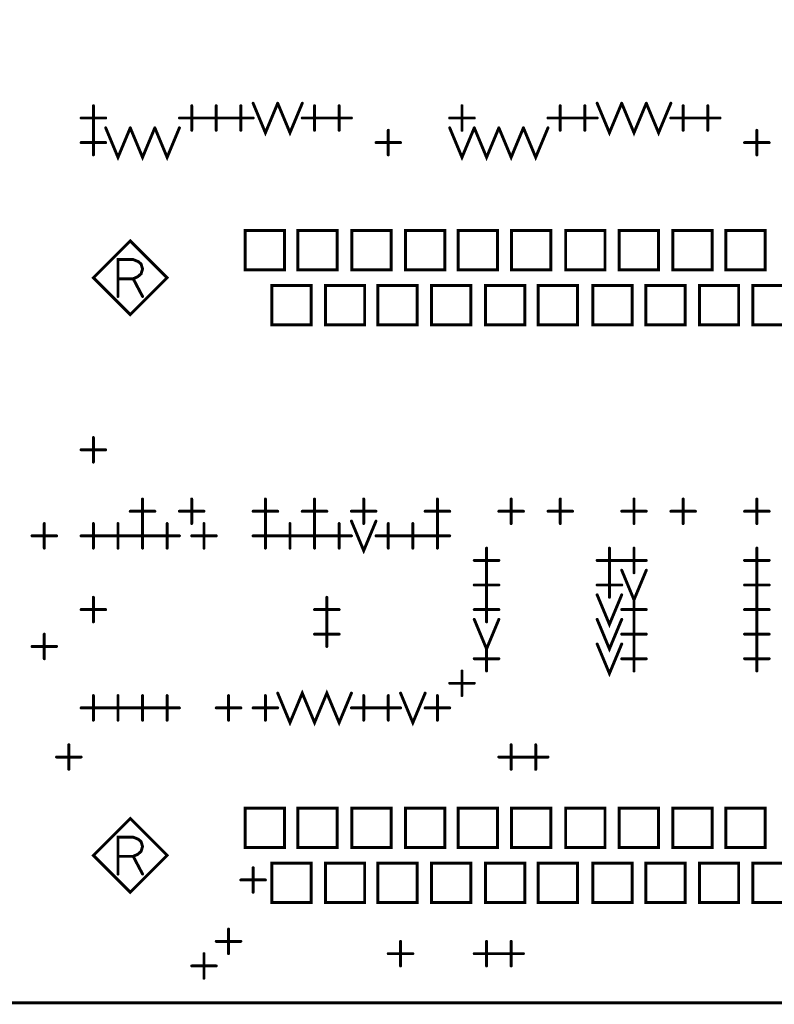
# Model space of a CAD drawing. Extents: x 28 to 61, y 24.9 to 46.
# Tile 15 of 59: x 40.6 to 42.1, y 29.5 to 31.5. Entities that reach past the tile are written whole.
import ezdxf

# ---------------------------------------------------------------- set-up
doc = ezdxf.new("R2010")
doc.units = 0
doc.layers.add('1', color=2, linetype='CONTINUOUS')

msp = doc.modelspace()

# ---------------------------------------------------------------- linework, layer by layer
at = {"layer": '1', "const_width": 0.006}
for points in [[(30.49, 29.465), (47.43, 29.465), (47.43, 32.585), (30.49, 32.585), (30.49, 29.465)], [(40.74, 31.24), (40.74, 31.29)], [(40.94, 31.24), (40.94, 31.29)], [(40.99, 31.24), (40.99, 31.29)], [(41.04, 31.24), (41.04, 31.29)], [(41.065, 31.295), (41.09, 31.235), (41.115, 31.295)], [(41.115, 31.295), (41.14, 31.235), (41.165, 31.295)], [(41.19, 31.24), (41.19, 31.29)], [(41.24, 31.24), (41.24, 31.29)], [(41.49, 31.24), (41.49, 31.29)], [(41.69, 31.24), (41.69, 31.29)], [(41.74, 31.24), (41.74, 31.29)], [(41.765, 31.295), (41.79, 31.235), (41.815, 31.295)], [(41.815, 31.295), (41.84, 31.235), (41.865, 31.295)], [(41.865, 31.295), (41.89, 31.235), (41.915, 31.295)], [(41.94, 31.24), (41.94, 31.29)], [(41.99, 31.24), (41.99, 31.29)], [(40.715, 31.265), (40.765, 31.265)], [(40.915, 31.265), (40.965, 31.265)], [(40.965, 31.265), (41.015, 31.265)], [(41.015, 31.265), (41.065, 31.265)], [(41.165, 31.265), (41.215, 31.265)], [(41.215, 31.265), (41.265, 31.265)], [(41.465, 31.265), (41.515, 31.265)], [(41.665, 31.265), (41.715, 31.265)], [(41.715, 31.265), (41.765, 31.265)], [(41.915, 31.265), (41.965, 31.265)], [(41.965, 31.265), (42.015, 31.265)], [(40.765, 31.245), (40.79, 31.185), (40.815, 31.245)], [(40.815, 31.245), (40.84, 31.185), (40.865, 31.245)], [(40.865, 31.245), (40.89, 31.185), (40.915, 31.245)], [(41.465, 31.245), (41.49, 31.185), (41.515, 31.245)], [(41.515, 31.245), (41.54, 31.185), (41.565, 31.245)], [(41.565, 31.245), (41.59, 31.185), (41.615, 31.245)], [(41.615, 31.245), (41.64, 31.185), (41.665, 31.245)], [(40.74, 31.19), (40.74, 31.24)], [(41.34, 31.19), (41.34, 31.24)], [(42.09, 31.19), (42.09, 31.24)], [(40.715, 31.215), (40.765, 31.215)], [(41.315, 31.215), (41.365, 31.215)], [(42.065, 31.215), (42.115, 31.215)], [(41.049, 30.956), (41.129, 30.956), (41.129, 31.036), (41.049, 31.036), (41.049, 30.956)], [(41.156, 30.956), (41.236, 30.956), (41.236, 31.036), (41.156, 31.036), (41.156, 30.956)], [(41.266, 30.956), (41.346, 30.956), (41.346, 31.036), (41.266, 31.036), (41.266, 30.956)], [(41.375, 30.956), (41.455, 30.956), (41.455, 31.036), (41.375, 31.036), (41.375, 30.956)], [(41.482, 30.956), (41.562, 30.956), (41.562, 31.036), (41.482, 31.036), (41.482, 30.956)], [(41.591, 30.956), (41.671, 30.956), (41.671, 31.036), (41.591, 31.036), (41.591, 30.956)], [(41.701, 30.956), (41.781, 30.956), (41.781, 31.036), (41.701, 31.036), (41.701, 30.956)], [(41.81, 30.956), (41.89, 30.956), (41.89, 31.036), (41.81, 31.036), (41.81, 30.956)], [(41.919, 30.956), (41.999, 30.956), (41.999, 31.036), (41.919, 31.036), (41.919, 30.956)], [(42.027, 30.956), (42.107, 30.956), (42.107, 31.036), (42.027, 31.036), (42.027, 30.956)], [(40.89, 30.94), (40.815, 31.015), (40.74, 30.94), (40.815, 30.865), (40.89, 30.94)], [(40.79, 30.902), (40.79, 30.977), (40.821, 30.977), (40.831, 30.973), (40.837, 30.968), (40.84, 30.958), (40.837, 30.948), (40.83, 30.942), (40.821, 30.938), (40.79, 30.938)], [(40.821, 30.938), (40.84, 30.902)], [(41.103, 30.844), (41.183, 30.844), (41.183, 30.924), (41.103, 30.924), (41.103, 30.844)], [(41.212, 30.844), (41.292, 30.844), (41.292, 30.924), (41.212, 30.924), (41.212, 30.844)], [(41.319, 30.844), (41.399, 30.844), (41.399, 30.924), (41.319, 30.924), (41.319, 30.844)], [(41.428, 30.844), (41.508, 30.844), (41.508, 30.924), (41.428, 30.924), (41.428, 30.844)], [(41.538, 30.844), (41.618, 30.844), (41.618, 30.924), (41.538, 30.924), (41.538, 30.844)], [(41.645, 30.844), (41.725, 30.844), (41.725, 30.924), (41.645, 30.924), (41.645, 30.844)], [(41.756, 30.844), (41.836, 30.844), (41.836, 30.924), (41.756, 30.924), (41.756, 30.844)], [(41.864, 30.844), (41.944, 30.844), (41.944, 30.924), (41.864, 30.924), (41.864, 30.844)], [(41.973, 30.844), (42.053, 30.844), (42.053, 30.924), (41.973, 30.924), (41.973, 30.844)], [(42.082, 30.844), (42.162, 30.844), (42.162, 30.924), (42.082, 30.924), (42.082, 30.844)], [(40.74, 30.565), (40.74, 30.615)], [(40.715, 30.59), (40.765, 30.59)], [(40.84, 30.44), (40.84, 30.49)], [(40.94, 30.44), (40.94, 30.49)], [(41.09, 30.44), (41.09, 30.49)], [(41.19, 30.44), (41.19, 30.49)], [(41.29, 30.44), (41.29, 30.49)], [(41.44, 30.44), (41.44, 30.49)], [(41.59, 30.44), (41.59, 30.49)], [(41.69, 30.44), (41.69, 30.49)], [(41.84, 30.44), (41.84, 30.49)], [(41.94, 30.44), (41.94, 30.49)], [(42.09, 30.44), (42.09, 30.49)], [(40.815, 30.465), (40.865, 30.465)], [(40.915, 30.465), (40.965, 30.465)], [(41.065, 30.465), (41.115, 30.465)], [(41.165, 30.465), (41.215, 30.465)], [(41.265, 30.465), (41.315, 30.465)], [(41.415, 30.465), (41.465, 30.465)], [(41.565, 30.465), (41.615, 30.465)], [(41.665, 30.465), (41.715, 30.465)], [(41.815, 30.465), (41.865, 30.465)], [(41.915, 30.465), (41.965, 30.465)], [(42.065, 30.465), (42.115, 30.465)], [(41.265, 30.445), (41.29, 30.385), (41.315, 30.445)], [(40.64, 30.39), (40.64, 30.44)], [(40.74, 30.39), (40.74, 30.44)], [(40.79, 30.39), (40.79, 30.44)], [(40.84, 30.39), (40.84, 30.44)], [(40.89, 30.39), (40.89, 30.44)], [(40.965, 30.39), (40.965, 30.44)], [(41.09, 30.39), (41.09, 30.44)], [(41.14, 30.39), (41.14, 30.44)], [(41.19, 30.39), (41.19, 30.44)], [(41.24, 30.39), (41.24, 30.44)], [(41.34, 30.39), (41.34, 30.44)], [(41.39, 30.39), (41.39, 30.44)], [(41.44, 30.39), (41.44, 30.44)], [(40.615, 30.415), (40.665, 30.415)], [(40.715, 30.415), (40.765, 30.415)], [(40.765, 30.415), (40.815, 30.415)], [(40.815, 30.415), (40.865, 30.415)], [(40.865, 30.415), (40.915, 30.415)], [(40.94, 30.415), (40.99, 30.415)], [(41.065, 30.415), (41.115, 30.415)], [(41.115, 30.415), (41.165, 30.415)], [(41.165, 30.415), (41.215, 30.415)], [(41.215, 30.415), (41.265, 30.415)], [(41.315, 30.415), (41.365, 30.415)], [(41.365, 30.415), (41.415, 30.415)], [(41.415, 30.415), (41.465, 30.415)], [(41.54, 30.34), (41.54, 30.39)], [(41.79, 30.34), (41.79, 30.39)], [(41.84, 30.34), (41.84, 30.39)], [(42.09, 30.34), (42.09, 30.39)], [(41.515, 30.365), (41.565, 30.365)], [(41.765, 30.365), (41.815, 30.365)], [(41.815, 30.365), (41.865, 30.365)], [(42.065, 30.365), (42.115, 30.365)], [(41.815, 30.345), (41.84, 30.285), (41.865, 30.345)], [(41.54, 30.29), (41.54, 30.34)], [(41.79, 30.29), (41.79, 30.34)], [(42.09, 30.29), (42.09, 30.34)], [(41.515, 30.315), (41.565, 30.315)], [(41.765, 30.315), (41.815, 30.315)], [(42.065, 30.315), (42.115, 30.315)], [(40.74, 30.24), (40.74, 30.29)], [(41.215, 30.24), (41.215, 30.29)], [(41.54, 30.24), (41.54, 30.29)], [(41.765, 30.295), (41.79, 30.235), (41.815, 30.295)], [(41.84, 30.24), (41.84, 30.29)], [(42.09, 30.24), (42.09, 30.29)], [(40.715, 30.265), (40.765, 30.265)], [(41.19, 30.265), (41.24, 30.265)], [(41.515, 30.265), (41.565, 30.265)], [(41.815, 30.265), (41.865, 30.265)], [(42.065, 30.265), (42.115, 30.265)], [(41.515, 30.245), (41.54, 30.185), (41.565, 30.245)], [(41.765, 30.245), (41.79, 30.185), (41.815, 30.245)], [(41.215, 30.19), (41.215, 30.24)], [(41.84, 30.19), (41.84, 30.24)], [(42.09, 30.19), (42.09, 30.24)], [(40.64, 30.165), (40.64, 30.215)], [(41.19, 30.215), (41.24, 30.215)], [(41.815, 30.215), (41.865, 30.215)], [(42.065, 30.215), (42.115, 30.215)], [(40.615, 30.19), (40.665, 30.19)], [(41.54, 30.14), (41.54, 30.19)], [(41.765, 30.195), (41.79, 30.135), (41.815, 30.195)], [(41.84, 30.14), (41.84, 30.19)], [(42.09, 30.14), (42.09, 30.19)], [(41.515, 30.165), (41.565, 30.165)], [(41.815, 30.165), (41.865, 30.165)], [(42.065, 30.165), (42.115, 30.165)], [(41.49, 30.09), (41.49, 30.14)], [(41.465, 30.115), (41.515, 30.115)], [(40.74, 30.04), (40.74, 30.09)], [(40.79, 30.04), (40.79, 30.09)], [(40.84, 30.04), (40.84, 30.09)], [(40.89, 30.04), (40.89, 30.09)], [(41.015, 30.04), (41.015, 30.09)], [(41.09, 30.04), (41.09, 30.09)], [(41.115, 30.095), (41.14, 30.035), (41.165, 30.095), (41.19, 30.035), (41.215, 30.095), (41.24, 30.035), (41.265, 30.095)], [(41.29, 30.04), (41.29, 30.09)], [(41.34, 30.04), (41.34, 30.09)], [(41.365, 30.095), (41.39, 30.035), (41.415, 30.095)], [(41.44, 30.04), (41.44, 30.09)], [(40.715, 30.065), (40.765, 30.065)], [(40.765, 30.065), (40.815, 30.065)], [(40.815, 30.065), (40.865, 30.065)], [(40.865, 30.065), (40.915, 30.065)], [(40.99, 30.065), (41.04, 30.065)], [(41.065, 30.065), (41.115, 30.065)], [(41.265, 30.065), (41.315, 30.065)], [(41.315, 30.065), (41.365, 30.065)], [(41.415, 30.065), (41.465, 30.065)], [(40.69, 29.94), (40.69, 29.99)], [(41.59, 29.94), (41.59, 29.99)], [(41.64, 29.94), (41.64, 29.99)], [(40.665, 29.965), (40.715, 29.965)], [(41.565, 29.965), (41.615, 29.965)], [(41.615, 29.965), (41.665, 29.965)], [(41.049, 29.781), (41.129, 29.781), (41.129, 29.861), (41.049, 29.861), (41.049, 29.781)], [(41.156, 29.781), (41.236, 29.781), (41.236, 29.861), (41.156, 29.861), (41.156, 29.781)], [(41.266, 29.781), (41.346, 29.781), (41.346, 29.861), (41.266, 29.861), (41.266, 29.781)], [(41.375, 29.781), (41.455, 29.781), (41.455, 29.861), (41.375, 29.861), (41.375, 29.781)], [(41.482, 29.781), (41.562, 29.781), (41.562, 29.861), (41.482, 29.861), (41.482, 29.781)], [(41.591, 29.781), (41.671, 29.781), (41.671, 29.861), (41.591, 29.861), (41.591, 29.781)], [(41.701, 29.781), (41.781, 29.781), (41.781, 29.861), (41.701, 29.861), (41.701, 29.781)], [(41.81, 29.781), (41.89, 29.781), (41.89, 29.861), (41.81, 29.861), (41.81, 29.781)], [(41.919, 29.781), (41.999, 29.781), (41.999, 29.861), (41.919, 29.861), (41.919, 29.781)], [(42.027, 29.781), (42.107, 29.781), (42.107, 29.861), (42.027, 29.861), (42.027, 29.781)], [(40.89, 29.765), (40.815, 29.84), (40.74, 29.765), (40.815, 29.69), (40.89, 29.765)], [(40.79, 29.727), (40.79, 29.802), (40.821, 29.802), (40.831, 29.798), (40.837, 29.793), (40.84, 29.783), (40.837, 29.773), (40.83, 29.767), (40.821, 29.763), (40.79, 29.763)], [(40.821, 29.763), (40.84, 29.727)], [(41.103, 29.669), (41.183, 29.669), (41.183, 29.749), (41.103, 29.749), (41.103, 29.669)], [(41.212, 29.669), (41.292, 29.669), (41.292, 29.749), (41.212, 29.749), (41.212, 29.669)], [(41.319, 29.669), (41.399, 29.669), (41.399, 29.749), (41.319, 29.749), (41.319, 29.669)], [(41.428, 29.669), (41.508, 29.669), (41.508, 29.749), (41.428, 29.749), (41.428, 29.669)], [(41.538, 29.669), (41.618, 29.669), (41.618, 29.749), (41.538, 29.749), (41.538, 29.669)], [(41.645, 29.669), (41.725, 29.669), (41.725, 29.749), (41.645, 29.749), (41.645, 29.669)], [(41.756, 29.669), (41.836, 29.669), (41.836, 29.749), (41.756, 29.749), (41.756, 29.669)], [(41.864, 29.669), (41.944, 29.669), (41.944, 29.749), (41.864, 29.749), (41.864, 29.669)], [(41.973, 29.669), (42.053, 29.669), (42.053, 29.749), (41.973, 29.749), (41.973, 29.669)], [(42.082, 29.669), (42.162, 29.669), (42.162, 29.749), (42.082, 29.749), (42.082, 29.669)], [(41.065, 29.69), (41.065, 29.74)], [(41.04, 29.715), (41.09, 29.715)], [(41.015, 29.565), (41.015, 29.615)], [(40.99, 29.59), (41.04, 29.59)], [(41.365, 29.54), (41.365, 29.59)], [(41.54, 29.54), (41.54, 29.59)], [(41.59, 29.54), (41.59, 29.59)], [(40.965, 29.515), (40.965, 29.565)], [(41.34, 29.565), (41.39, 29.565)], [(41.515, 29.565), (41.565, 29.565)], [(41.565, 29.565), (41.615, 29.565)], [(40.94, 29.54), (40.99, 29.54)]]:
    msp.add_lwpolyline(points, dxfattribs=at)
at = {"layer": '1', "const_width": 0.003}
for points in [[(40.7415, 31.29, 1), (40.7385, 31.29, 1)], [(40.9415, 31.29, 1), (40.9385, 31.29, 1)], [(40.9915, 31.29, 1), (40.9885, 31.29, 1)], [(41.0415, 31.29, 1), (41.0385, 31.29, 1)], [(41.0665, 31.295, 1), (41.0635, 31.295, 1)], [(41.1165, 31.295, 1), (41.1135, 31.295, 1)], [(41.1165, 31.295, 1), (41.1135, 31.295, 1)], [(41.1665, 31.295, 1), (41.1635, 31.295, 1)], [(41.1915, 31.29, 1), (41.1885, 31.29, 1)], [(41.2415, 31.29, 1), (41.2385, 31.29, 1)], [(41.4915, 31.29, 1), (41.4885, 31.29, 1)], [(41.6915, 31.29, 1), (41.6885, 31.29, 1)], [(41.7415, 31.29, 1), (41.7385, 31.29, 1)], [(41.7665, 31.295, 1), (41.7635, 31.295, 1)], [(41.8165, 31.295, 1), (41.8135, 31.295, 1)], [(41.8165, 31.295, 1), (41.8135, 31.295, 1)], [(41.8665, 31.295, 1), (41.8635, 31.295, 1)], [(41.8665, 31.295, 1), (41.8635, 31.295, 1)], [(41.9165, 31.295, 1), (41.9135, 31.295, 1)], [(41.9415, 31.29, 1), (41.9385, 31.29, 1)], [(41.9915, 31.29, 1), (41.9885, 31.29, 1)], [(40.7165, 31.265, 1), (40.7135, 31.265, 1)], [(40.7665, 31.265, 1), (40.7635, 31.265, 1)], [(40.9165, 31.265, 1), (40.9135, 31.265, 1)], [(40.9665, 31.265, 1), (40.9635, 31.265, 1)], [(40.9665, 31.265, 1), (40.9635, 31.265, 1)], [(41.0165, 31.265, 1), (41.0135, 31.265, 1)], [(41.0165, 31.265, 1), (41.0135, 31.265, 1)], [(41.0665, 31.265, 1), (41.0635, 31.265, 1)], [(41.1665, 31.265, 1), (41.1635, 31.265, 1)], [(41.2165, 31.265, 1), (41.2135, 31.265, 1)], [(41.2165, 31.265, 1), (41.2135, 31.265, 1)], [(41.2665, 31.265, 1), (41.2635, 31.265, 1)], [(41.4665, 31.265, 1), (41.4635, 31.265, 1)], [(41.5165, 31.265, 1), (41.5135, 31.265, 1)], [(41.6665, 31.265, 1), (41.6635, 31.265, 1)], [(41.7165, 31.265, 1), (41.7135, 31.265, 1)], [(41.7165, 31.265, 1), (41.7135, 31.265, 1)], [(41.7665, 31.265, 1), (41.7635, 31.265, 1)], [(41.9165, 31.265, 1), (41.9135, 31.265, 1)], [(41.9665, 31.265, 1), (41.9635, 31.265, 1)], [(41.9665, 31.265, 1), (41.9635, 31.265, 1)], [(42.0165, 31.265, 1), (42.0135, 31.265, 1)], [(40.7665, 31.245, 1), (40.7635, 31.245, 1)], [(40.8165, 31.245, 1), (40.8135, 31.245, 1)], [(40.8165, 31.245, 1), (40.8135, 31.245, 1)], [(40.8665, 31.245, 1), (40.8635, 31.245, 1)], [(40.8665, 31.245, 1), (40.8635, 31.245, 1)], [(40.9165, 31.245, 1), (40.9135, 31.245, 1)], [(41.4665, 31.245, 1), (41.4635, 31.245, 1)], [(41.5165, 31.245, 1), (41.5135, 31.245, 1)], [(41.5165, 31.245, 1), (41.5135, 31.245, 1)], [(41.5665, 31.245, 1), (41.5635, 31.245, 1)], [(41.5665, 31.245, 1), (41.5635, 31.245, 1)], [(41.6165, 31.245, 1), (41.6135, 31.245, 1)], [(41.6165, 31.245, 1), (41.6135, 31.245, 1)], [(41.6665, 31.245, 1), (41.6635, 31.245, 1)], [(40.7415, 31.24, 1), (40.7385, 31.24, 1)], [(40.7415, 31.24, 1), (40.7385, 31.24, 1)], [(40.9415, 31.24, 1), (40.9385, 31.24, 1)], [(40.9915, 31.24, 1), (40.9885, 31.24, 1)], [(41.0415, 31.24, 1), (41.0385, 31.24, 1)], [(41.1915, 31.24, 1), (41.1885, 31.24, 1)], [(41.2415, 31.24, 1), (41.2385, 31.24, 1)], [(41.3415, 31.24, 1), (41.3385, 31.24, 1)], [(41.4915, 31.24, 1), (41.4885, 31.24, 1)], [(41.6915, 31.24, 1), (41.6885, 31.24, 1)], [(41.7415, 31.24, 1), (41.7385, 31.24, 1)], [(41.9415, 31.24, 1), (41.9385, 31.24, 1)], [(41.9915, 31.24, 1), (41.9885, 31.24, 1)], [(42.0915, 31.24, 1), (42.0885, 31.24, 1)], [(40.7165, 31.215, 1), (40.7135, 31.215, 1)], [(40.7665, 31.215, 1), (40.7635, 31.215, 1)], [(41.3165, 31.215, 1), (41.3135, 31.215, 1)], [(41.3665, 31.215, 1), (41.3635, 31.215, 1)], [(42.0665, 31.215, 1), (42.0635, 31.215, 1)], [(42.1165, 31.215, 1), (42.1135, 31.215, 1)], [(40.7415, 31.19, 1), (40.7385, 31.19, 1)], [(41.3415, 31.19, 1), (41.3385, 31.19, 1)], [(42.0915, 31.19, 1), (42.0885, 31.19, 1)], [(41.0505, 30.956, 1), (41.0475, 30.956, 1)], [(41.0505, 30.956, 1), (41.0475, 30.956, 1)], [(41.1575, 30.956, 1), (41.1545, 30.956, 1)], [(41.1575, 30.956, 1), (41.1545, 30.956, 1)], [(41.2675, 30.956, 1), (41.2645, 30.956, 1)], [(41.2675, 30.956, 1), (41.2645, 30.956, 1)], [(41.3765, 30.956, 1), (41.3735, 30.956, 1)], [(41.3765, 30.956, 1), (41.3735, 30.956, 1)], [(41.4835, 30.956, 1), (41.4805, 30.956, 1)], [(41.4835, 30.956, 1), (41.4805, 30.956, 1)], [(41.5925, 30.956, 1), (41.5895, 30.956, 1)], [(41.5925, 30.956, 1), (41.5895, 30.956, 1)], [(41.7025, 30.956, 1), (41.6995, 30.956, 1)], [(41.7025, 30.956, 1), (41.6995, 30.956, 1)], [(41.8115, 30.956, 1), (41.8085, 30.956, 1)], [(41.8115, 30.956, 1), (41.8085, 30.956, 1)], [(41.9205, 30.956, 1), (41.9175, 30.956, 1)], [(41.9205, 30.956, 1), (41.9175, 30.956, 1)], [(42.0285, 30.956, 1), (42.0255, 30.956, 1)], [(42.0285, 30.956, 1), (42.0255, 30.956, 1)], [(40.7915, 30.938, 1), (40.7885, 30.938, 1)], [(40.8225, 30.938, 1), (40.8195, 30.938, 1)], [(40.8915, 30.94, 1), (40.8885, 30.94, 1)], [(40.8915, 30.94, 1), (40.8885, 30.94, 1)], [(40.7915, 30.902, 1), (40.7885, 30.902, 1)], [(40.8415, 30.902, 1), (40.8385, 30.902, 1)], [(41.1045, 30.844, 1), (41.1015, 30.844, 1)], [(41.1045, 30.844, 1), (41.1015, 30.844, 1)], [(41.2135, 30.844, 1), (41.2105, 30.844, 1)], [(41.2135, 30.844, 1), (41.2105, 30.844, 1)], [(41.3205, 30.844, 1), (41.3175, 30.844, 1)], [(41.3205, 30.844, 1), (41.3175, 30.844, 1)], [(41.4295, 30.844, 1), (41.4265, 30.844, 1)], [(41.4295, 30.844, 1), (41.4265, 30.844, 1)], [(41.5395, 30.844, 1), (41.5365, 30.844, 1)], [(41.5395, 30.844, 1), (41.5365, 30.844, 1)], [(41.6465, 30.844, 1), (41.6435, 30.844, 1)], [(41.6465, 30.844, 1), (41.6435, 30.844, 1)], [(41.7575, 30.844, 1), (41.7545, 30.844, 1)], [(41.7575, 30.844, 1), (41.7545, 30.844, 1)], [(41.8655, 30.844, 1), (41.8625, 30.844, 1)], [(41.8655, 30.844, 1), (41.8625, 30.844, 1)], [(41.9745, 30.844, 1), (41.9715, 30.844, 1)], [(41.9745, 30.844, 1), (41.9715, 30.844, 1)], [(42.0835, 30.844, 1), (42.0805, 30.844, 1)], [(42.0835, 30.844, 1), (42.0805, 30.844, 1)], [(40.7415, 30.615, 1), (40.7385, 30.615, 1)], [(40.7165, 30.59, 1), (40.7135, 30.59, 1)], [(40.7665, 30.59, 1), (40.7635, 30.59, 1)], [(40.7415, 30.565, 1), (40.7385, 30.565, 1)], [(40.8415, 30.49, 1), (40.8385, 30.49, 1)], [(40.9415, 30.49, 1), (40.9385, 30.49, 1)], [(41.0915, 30.49, 1), (41.0885, 30.49, 1)], [(41.1915, 30.49, 1), (41.1885, 30.49, 1)], [(41.2915, 30.49, 1), (41.2885, 30.49, 1)], [(41.4415, 30.49, 1), (41.4385, 30.49, 1)], [(41.5915, 30.49, 1), (41.5885, 30.49, 1)], [(41.6915, 30.49, 1), (41.6885, 30.49, 1)], [(41.8415, 30.49, 1), (41.8385, 30.49, 1)], [(41.9415, 30.49, 1), (41.9385, 30.49, 1)], [(42.0915, 30.49, 1), (42.0885, 30.49, 1)], [(40.8165, 30.465, 1), (40.8135, 30.465, 1)], [(40.8665, 30.465, 1), (40.8635, 30.465, 1)], [(40.9165, 30.465, 1), (40.9135, 30.465, 1)], [(40.9665, 30.465, 1), (40.9635, 30.465, 1)], [(41.0665, 30.465, 1), (41.0635, 30.465, 1)], [(41.1165, 30.465, 1), (41.1135, 30.465, 1)], [(41.1665, 30.465, 1), (41.1635, 30.465, 1)], [(41.2165, 30.465, 1), (41.2135, 30.465, 1)], [(41.2665, 30.465, 1), (41.2635, 30.465, 1)], [(41.3165, 30.465, 1), (41.3135, 30.465, 1)], [(41.4165, 30.465, 1), (41.4135, 30.465, 1)], [(41.4665, 30.465, 1), (41.4635, 30.465, 1)], [(41.5665, 30.465, 1), (41.5635, 30.465, 1)], [(41.6165, 30.465, 1), (41.6135, 30.465, 1)], [(41.6665, 30.465, 1), (41.6635, 30.465, 1)], [(41.7165, 30.465, 1), (41.7135, 30.465, 1)], [(41.8165, 30.465, 1), (41.8135, 30.465, 1)], [(41.8665, 30.465, 1), (41.8635, 30.465, 1)], [(41.9165, 30.465, 1), (41.9135, 30.465, 1)], [(41.9665, 30.465, 1), (41.9635, 30.465, 1)], [(42.0665, 30.465, 1), (42.0635, 30.465, 1)], [(42.1165, 30.465, 1), (42.1135, 30.465, 1)], [(41.2665, 30.445, 1), (41.2635, 30.445, 1)], [(41.3165, 30.445, 1), (41.3135, 30.445, 1)], [(40.6415, 30.44, 1), (40.6385, 30.44, 1)], [(40.7415, 30.44, 1), (40.7385, 30.44, 1)], [(40.7915, 30.44, 1), (40.7885, 30.44, 1)], [(40.8415, 30.44, 1), (40.8385, 30.44, 1)], [(40.8415, 30.44, 1), (40.8385, 30.44, 1)], [(40.8915, 30.44, 1), (40.8885, 30.44, 1)], [(40.9415, 30.44, 1), (40.9385, 30.44, 1)], [(40.9665, 30.44, 1), (40.9635, 30.44, 1)], [(41.0915, 30.44, 1), (41.0885, 30.44, 1)], [(41.0915, 30.44, 1), (41.0885, 30.44, 1)], [(41.1415, 30.44, 1), (41.1385, 30.44, 1)], [(41.1915, 30.44, 1), (41.1885, 30.44, 1)], [(41.1915, 30.44, 1), (41.1885, 30.44, 1)], [(41.2415, 30.44, 1), (41.2385, 30.44, 1)], [(41.2915, 30.44, 1), (41.2885, 30.44, 1)], [(41.3415, 30.44, 1), (41.3385, 30.44, 1)], [(41.3915, 30.44, 1), (41.3885, 30.44, 1)], [(41.4415, 30.44, 1), (41.4385, 30.44, 1)], [(41.4415, 30.44, 1), (41.4385, 30.44, 1)], [(41.5915, 30.44, 1), (41.5885, 30.44, 1)], [(41.6915, 30.44, 1), (41.6885, 30.44, 1)], [(41.8415, 30.44, 1), (41.8385, 30.44, 1)], [(41.9415, 30.44, 1), (41.9385, 30.44, 1)], [(42.0915, 30.44, 1), (42.0885, 30.44, 1)], [(40.6165, 30.415, 1), (40.6135, 30.415, 1)], [(40.6665, 30.415, 1), (40.6635, 30.415, 1)], [(40.7165, 30.415, 1), (40.7135, 30.415, 1)], [(40.7665, 30.415, 1), (40.7635, 30.415, 1)], [(40.7665, 30.415, 1), (40.7635, 30.415, 1)], [(40.8165, 30.415, 1), (40.8135, 30.415, 1)], [(40.8165, 30.415, 1), (40.8135, 30.415, 1)], [(40.8665, 30.415, 1), (40.8635, 30.415, 1)], [(40.8665, 30.415, 1), (40.8635, 30.415, 1)], [(40.9165, 30.415, 1), (40.9135, 30.415, 1)], [(40.9415, 30.415, 1), (40.9385, 30.415, 1)], [(40.9915, 30.415, 1), (40.9885, 30.415, 1)], [(41.0665, 30.415, 1), (41.0635, 30.415, 1)], [(41.1165, 30.415, 1), (41.1135, 30.415, 1)], [(41.1165, 30.415, 1), (41.1135, 30.415, 1)], [(41.1665, 30.415, 1), (41.1635, 30.415, 1)], [(41.1665, 30.415, 1), (41.1635, 30.415, 1)], [(41.2165, 30.415, 1), (41.2135, 30.415, 1)], [(41.2165, 30.415, 1), (41.2135, 30.415, 1)], [(41.2665, 30.415, 1), (41.2635, 30.415, 1)], [(41.3165, 30.415, 1), (41.3135, 30.415, 1)], [(41.3665, 30.415, 1), (41.3635, 30.415, 1)], [(41.3665, 30.415, 1), (41.3635, 30.415, 1)], [(41.4165, 30.415, 1), (41.4135, 30.415, 1)], [(41.4165, 30.415, 1), (41.4135, 30.415, 1)], [(41.4665, 30.415, 1), (41.4635, 30.415, 1)], [(40.6415, 30.39, 1), (40.6385, 30.39, 1)], [(40.7415, 30.39, 1), (40.7385, 30.39, 1)], [(40.7915, 30.39, 1), (40.7885, 30.39, 1)], [(40.8415, 30.39, 1), (40.8385, 30.39, 1)], [(40.8915, 30.39, 1), (40.8885, 30.39, 1)], [(40.9665, 30.39, 1), (40.9635, 30.39, 1)], [(41.0915, 30.39, 1), (41.0885, 30.39, 1)], [(41.1415, 30.39, 1), (41.1385, 30.39, 1)], [(41.1915, 30.39, 1), (41.1885, 30.39, 1)], [(41.2415, 30.39, 1), (41.2385, 30.39, 1)], [(41.3415, 30.39, 1), (41.3385, 30.39, 1)], [(41.3915, 30.39, 1), (41.3885, 30.39, 1)], [(41.4415, 30.39, 1), (41.4385, 30.39, 1)], [(41.5415, 30.39, 1), (41.5385, 30.39, 1)], [(41.7915, 30.39, 1), (41.7885, 30.39, 1)], [(41.8415, 30.39, 1), (41.8385, 30.39, 1)], [(42.0915, 30.39, 1), (42.0885, 30.39, 1)], [(41.5165, 30.365, 1), (41.5135, 30.365, 1)], [(41.5665, 30.365, 1), (41.5635, 30.365, 1)], [(41.7665, 30.365, 1), (41.7635, 30.365, 1)], [(41.8165, 30.365, 1), (41.8135, 30.365, 1)], [(41.8165, 30.365, 1), (41.8135, 30.365, 1)], [(41.8665, 30.365, 1), (41.8635, 30.365, 1)], [(42.0665, 30.365, 1), (42.0635, 30.365, 1)], [(42.1165, 30.365, 1), (42.1135, 30.365, 1)], [(41.8165, 30.345, 1), (41.8135, 30.345, 1)], [(41.8665, 30.345, 1), (41.8635, 30.345, 1)], [(41.5415, 30.34, 1), (41.5385, 30.34, 1)], [(41.5415, 30.34, 1), (41.5385, 30.34, 1)], [(41.7915, 30.34, 1), (41.7885, 30.34, 1)], [(41.7915, 30.34, 1), (41.7885, 30.34, 1)], [(41.8415, 30.34, 1), (41.8385, 30.34, 1)], [(42.0915, 30.34, 1), (42.0885, 30.34, 1)], [(42.0915, 30.34, 1), (42.0885, 30.34, 1)], [(41.5165, 30.315, 1), (41.5135, 30.315, 1)], [(41.5665, 30.315, 1), (41.5635, 30.315, 1)], [(41.7665, 30.315, 1), (41.7635, 30.315, 1)], [(41.8165, 30.315, 1), (41.8135, 30.315, 1)], [(42.0665, 30.315, 1), (42.0635, 30.315, 1)], [(42.1165, 30.315, 1), (42.1135, 30.315, 1)], [(40.7415, 30.29, 1), (40.7385, 30.29, 1)], [(41.2165, 30.29, 1), (41.2135, 30.29, 1)], [(41.5415, 30.29, 1), (41.5385, 30.29, 1)], [(41.5415, 30.29, 1), (41.5385, 30.29, 1)], [(41.7665, 30.295, 1), (41.7635, 30.295, 1)], [(41.7915, 30.29, 1), (41.7885, 30.29, 1)], [(41.8165, 30.295, 1), (41.8135, 30.295, 1)], [(41.8415, 30.29, 1), (41.8385, 30.29, 1)], [(42.0915, 30.29, 1), (42.0885, 30.29, 1)], [(42.0915, 30.29, 1), (42.0885, 30.29, 1)], [(40.7165, 30.265, 1), (40.7135, 30.265, 1)], [(40.7665, 30.265, 1), (40.7635, 30.265, 1)], [(41.1915, 30.265, 1), (41.1885, 30.265, 1)], [(41.2415, 30.265, 1), (41.2385, 30.265, 1)], [(41.5165, 30.265, 1), (41.5135, 30.265, 1)], [(41.5665, 30.265, 1), (41.5635, 30.265, 1)], [(41.8165, 30.265, 1), (41.8135, 30.265, 1)], [(41.8665, 30.265, 1), (41.8635, 30.265, 1)], [(42.0665, 30.265, 1), (42.0635, 30.265, 1)], [(42.1165, 30.265, 1), (42.1135, 30.265, 1)], [(41.5165, 30.245, 1), (41.5135, 30.245, 1)], [(41.5665, 30.245, 1), (41.5635, 30.245, 1)], [(41.7665, 30.245, 1), (41.7635, 30.245, 1)], [(41.8165, 30.245, 1), (41.8135, 30.245, 1)], [(40.7415, 30.24, 1), (40.7385, 30.24, 1)], [(41.2165, 30.24, 1), (41.2135, 30.24, 1)], [(41.2165, 30.24, 1), (41.2135, 30.24, 1)], [(41.5415, 30.24, 1), (41.5385, 30.24, 1)], [(41.8415, 30.24, 1), (41.8385, 30.24, 1)], [(41.8415, 30.24, 1), (41.8385, 30.24, 1)], [(42.0915, 30.24, 1), (42.0885, 30.24, 1)], [(42.0915, 30.24, 1), (42.0885, 30.24, 1)], [(40.6415, 30.215, 1), (40.6385, 30.215, 1)], [(41.1915, 30.215, 1), (41.1885, 30.215, 1)], [(41.2415, 30.215, 1), (41.2385, 30.215, 1)], [(41.8165, 30.215, 1), (41.8135, 30.215, 1)], [(41.8665, 30.215, 1), (41.8635, 30.215, 1)], [(42.0665, 30.215, 1), (42.0635, 30.215, 1)], [(42.1165, 30.215, 1), (42.1135, 30.215, 1)], [(40.6165, 30.19, 1), (40.6135, 30.19, 1)], [(40.6665, 30.19, 1), (40.6635, 30.19, 1)], [(41.2165, 30.19, 1), (41.2135, 30.19, 1)], [(41.5415, 30.19, 1), (41.5385, 30.19, 1)], [(41.7665, 30.195, 1), (41.7635, 30.195, 1)], [(41.8165, 30.195, 1), (41.8135, 30.195, 1)], [(41.8415, 30.19, 1), (41.8385, 30.19, 1)], [(41.8415, 30.19, 1), (41.8385, 30.19, 1)], [(42.0915, 30.19, 1), (42.0885, 30.19, 1)], [(42.0915, 30.19, 1), (42.0885, 30.19, 1)], [(40.6415, 30.165, 1), (40.6385, 30.165, 1)], [(41.5165, 30.165, 1), (41.5135, 30.165, 1)], [(41.5665, 30.165, 1), (41.5635, 30.165, 1)], [(41.8165, 30.165, 1), (41.8135, 30.165, 1)], [(41.8665, 30.165, 1), (41.8635, 30.165, 1)], [(42.0665, 30.165, 1), (42.0635, 30.165, 1)], [(42.1165, 30.165, 1), (42.1135, 30.165, 1)], [(41.4915, 30.14, 1), (41.4885, 30.14, 1)], [(41.5415, 30.14, 1), (41.5385, 30.14, 1)], [(41.8415, 30.14, 1), (41.8385, 30.14, 1)], [(42.0915, 30.14, 1), (42.0885, 30.14, 1)], [(41.4665, 30.115, 1), (41.4635, 30.115, 1)], [(41.5165, 30.115, 1), (41.5135, 30.115, 1)], [(40.7415, 30.09, 1), (40.7385, 30.09, 1)], [(40.7915, 30.09, 1), (40.7885, 30.09, 1)], [(40.8415, 30.09, 1), (40.8385, 30.09, 1)], [(40.8915, 30.09, 1), (40.8885, 30.09, 1)], [(41.0165, 30.09, 1), (41.0135, 30.09, 1)], [(41.0915, 30.09, 1), (41.0885, 30.09, 1)], [(41.1165, 30.095, 1), (41.1135, 30.095, 1)], [(41.2665, 30.095, 1), (41.2635, 30.095, 1)], [(41.2915, 30.09, 1), (41.2885, 30.09, 1)], [(41.3415, 30.09, 1), (41.3385, 30.09, 1)], [(41.3665, 30.095, 1), (41.3635, 30.095, 1)], [(41.4165, 30.095, 1), (41.4135, 30.095, 1)], [(41.4415, 30.09, 1), (41.4385, 30.09, 1)], [(41.4915, 30.09, 1), (41.4885, 30.09, 1)], [(40.7165, 30.065, 1), (40.7135, 30.065, 1)], [(40.7665, 30.065, 1), (40.7635, 30.065, 1)], [(40.7665, 30.065, 1), (40.7635, 30.065, 1)], [(40.8165, 30.065, 1), (40.8135, 30.065, 1)], [(40.8165, 30.065, 1), (40.8135, 30.065, 1)], [(40.8665, 30.065, 1), (40.8635, 30.065, 1)], [(40.8665, 30.065, 1), (40.8635, 30.065, 1)], [(40.9165, 30.065, 1), (40.9135, 30.065, 1)], [(40.9915, 30.065, 1), (40.9885, 30.065, 1)], [(41.0415, 30.065, 1), (41.0385, 30.065, 1)], [(41.0665, 30.065, 1), (41.0635, 30.065, 1)], [(41.1165, 30.065, 1), (41.1135, 30.065, 1)], [(41.2665, 30.065, 1), (41.2635, 30.065, 1)], [(41.3165, 30.065, 1), (41.3135, 30.065, 1)], [(41.3165, 30.065, 1), (41.3135, 30.065, 1)], [(41.3665, 30.065, 1), (41.3635, 30.065, 1)], [(41.4165, 30.065, 1), (41.4135, 30.065, 1)], [(41.4665, 30.065, 1), (41.4635, 30.065, 1)], [(40.7415, 30.04, 1), (40.7385, 30.04, 1)], [(40.7915, 30.04, 1), (40.7885, 30.04, 1)], [(40.8415, 30.04, 1), (40.8385, 30.04, 1)], [(40.8915, 30.04, 1), (40.8885, 30.04, 1)], [(41.0165, 30.04, 1), (41.0135, 30.04, 1)], [(41.0915, 30.04, 1), (41.0885, 30.04, 1)], [(41.2915, 30.04, 1), (41.2885, 30.04, 1)], [(41.3415, 30.04, 1), (41.3385, 30.04, 1)], [(41.4415, 30.04, 1), (41.4385, 30.04, 1)], [(40.6915, 29.99, 1), (40.6885, 29.99, 1)], [(41.5915, 29.99, 1), (41.5885, 29.99, 1)], [(41.6415, 29.99, 1), (41.6385, 29.99, 1)], [(40.6665, 29.965, 1), (40.6635, 29.965, 1)], [(40.7165, 29.965, 1), (40.7135, 29.965, 1)], [(41.5665, 29.965, 1), (41.5635, 29.965, 1)], [(41.6165, 29.965, 1), (41.6135, 29.965, 1)], [(41.6165, 29.965, 1), (41.6135, 29.965, 1)], [(41.6665, 29.965, 1), (41.6635, 29.965, 1)], [(40.6915, 29.94, 1), (40.6885, 29.94, 1)], [(41.5915, 29.94, 1), (41.5885, 29.94, 1)], [(41.6415, 29.94, 1), (41.6385, 29.94, 1)], [(40.7915, 29.763, 1), (40.7885, 29.763, 1)], [(40.8225, 29.763, 1), (40.8195, 29.763, 1)], [(40.8915, 29.765, 1), (40.8885, 29.765, 1)], [(40.8915, 29.765, 1), (40.8885, 29.765, 1)], [(41.0505, 29.781, 1), (41.0475, 29.781, 1)], [(41.0505, 29.781, 1), (41.0475, 29.781, 1)], [(41.1575, 29.781, 1), (41.1545, 29.781, 1)], [(41.1575, 29.781, 1), (41.1545, 29.781, 1)], [(41.2675, 29.781, 1), (41.2645, 29.781, 1)], [(41.2675, 29.781, 1), (41.2645, 29.781, 1)], [(41.3765, 29.781, 1), (41.3735, 29.781, 1)], [(41.3765, 29.781, 1), (41.3735, 29.781, 1)], [(41.4835, 29.781, 1), (41.4805, 29.781, 1)], [(41.4835, 29.781, 1), (41.4805, 29.781, 1)], [(41.5925, 29.781, 1), (41.5895, 29.781, 1)], [(41.5925, 29.781, 1), (41.5895, 29.781, 1)], [(41.7025, 29.781, 1), (41.6995, 29.781, 1)], [(41.7025, 29.781, 1), (41.6995, 29.781, 1)], [(41.8115, 29.781, 1), (41.8085, 29.781, 1)], [(41.8115, 29.781, 1), (41.8085, 29.781, 1)], [(41.9205, 29.781, 1), (41.9175, 29.781, 1)], [(41.9205, 29.781, 1), (41.9175, 29.781, 1)], [(42.0285, 29.781, 1), (42.0255, 29.781, 1)], [(42.0285, 29.781, 1), (42.0255, 29.781, 1)], [(40.7915, 29.727, 1), (40.7885, 29.727, 1)], [(40.8415, 29.727, 1), (40.8385, 29.727, 1)], [(41.0665, 29.74, 1), (41.0635, 29.74, 1)], [(41.0415, 29.715, 1), (41.0385, 29.715, 1)], [(41.0915, 29.715, 1), (41.0885, 29.715, 1)], [(41.0665, 29.69, 1), (41.0635, 29.69, 1)], [(41.1045, 29.669, 1), (41.1015, 29.669, 1)], [(41.1045, 29.669, 1), (41.1015, 29.669, 1)], [(41.2135, 29.669, 1), (41.2105, 29.669, 1)], [(41.2135, 29.669, 1), (41.2105, 29.669, 1)], [(41.3205, 29.669, 1), (41.3175, 29.669, 1)], [(41.3205, 29.669, 1), (41.3175, 29.669, 1)], [(41.4295, 29.669, 1), (41.4265, 29.669, 1)], [(41.4295, 29.669, 1), (41.4265, 29.669, 1)], [(41.5395, 29.669, 1), (41.5365, 29.669, 1)], [(41.5395, 29.669, 1), (41.5365, 29.669, 1)], [(41.6465, 29.669, 1), (41.6435, 29.669, 1)], [(41.6465, 29.669, 1), (41.6435, 29.669, 1)], [(41.7575, 29.669, 1), (41.7545, 29.669, 1)], [(41.7575, 29.669, 1), (41.7545, 29.669, 1)], [(41.8655, 29.669, 1), (41.8625, 29.669, 1)], [(41.8655, 29.669, 1), (41.8625, 29.669, 1)], [(41.9745, 29.669, 1), (41.9715, 29.669, 1)], [(41.9745, 29.669, 1), (41.9715, 29.669, 1)], [(42.0835, 29.669, 1), (42.0805, 29.669, 1)], [(42.0835, 29.669, 1), (42.0805, 29.669, 1)], [(41.0165, 29.615, 1), (41.0135, 29.615, 1)], [(40.9915, 29.59, 1), (40.9885, 29.59, 1)], [(41.0415, 29.59, 1), (41.0385, 29.59, 1)], [(41.3665, 29.59, 1), (41.3635, 29.59, 1)], [(41.5415, 29.59, 1), (41.5385, 29.59, 1)], [(41.5915, 29.59, 1), (41.5885, 29.59, 1)], [(40.9665, 29.565, 1), (40.9635, 29.565, 1)], [(41.0165, 29.565, 1), (41.0135, 29.565, 1)], [(41.3415, 29.565, 1), (41.3385, 29.565, 1)], [(41.3915, 29.565, 1), (41.3885, 29.565, 1)], [(41.5165, 29.565, 1), (41.5135, 29.565, 1)], [(41.5665, 29.565, 1), (41.5635, 29.565, 1)], [(41.5665, 29.565, 1), (41.5635, 29.565, 1)], [(41.6165, 29.565, 1), (41.6135, 29.565, 1)], [(40.9415, 29.54, 1), (40.9385, 29.54, 1)], [(40.9915, 29.54, 1), (40.9885, 29.54, 1)], [(41.3665, 29.54, 1), (41.3635, 29.54, 1)], [(41.5415, 29.54, 1), (41.5385, 29.54, 1)], [(41.5915, 29.54, 1), (41.5885, 29.54, 1)], [(40.9665, 29.515, 1), (40.9635, 29.515, 1)]]:
    msp.add_lwpolyline(points, format="xyb", close=True, dxfattribs=at)

doc.saveas('drawing.dxf')
